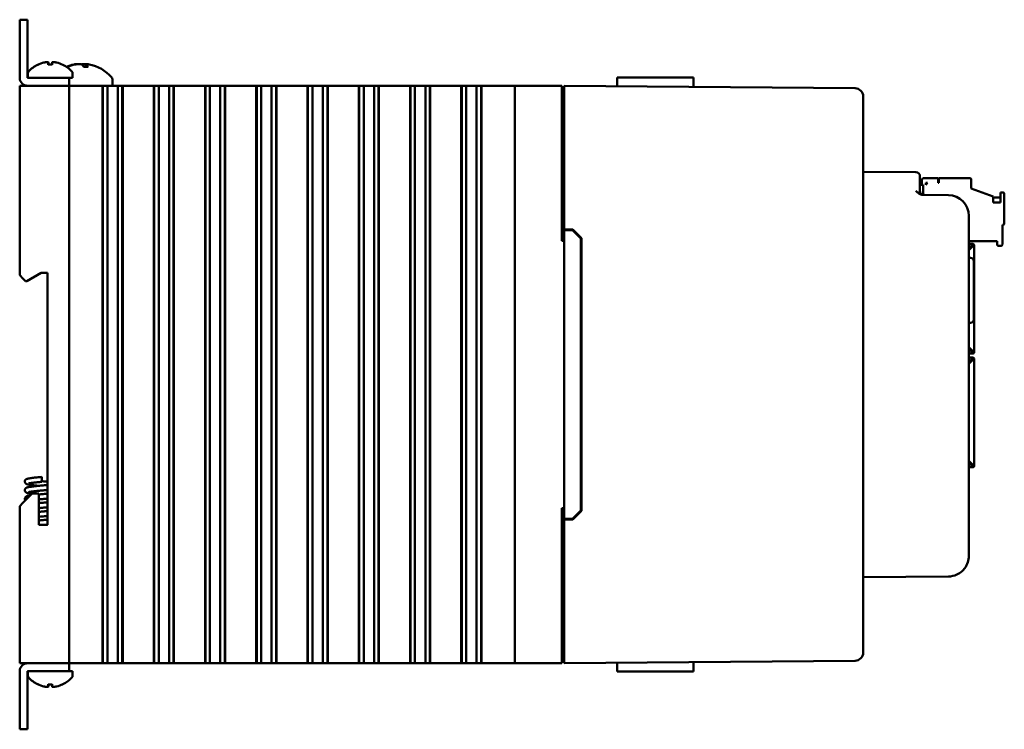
# Model space of a CAD drawing. Header units: inches. Extents: x 1 to 24, y 0.4 to 18.8.
# Tile 3 of 17: x 1 to 6.9, y 7.4 to 11.7. Entities that reach past the tile are written whole.
import ezdxf

# ---------------------------------------------------------------- set-up
doc = ezdxf.new("R2010")
doc.units = ezdxf.units.IN
doc.header["$LTSCALE"] = 0.8
doc.header["$MEASUREMENT"] = 0
doc.layers.add('Visible (ANSI)', color=7, linetype='Continuous', lineweight=50)

msp = doc.modelspace()

# ---------------------------------------------------------------- linework, layer by layer
at = {"layer": 'Visible (ANSI)'}
for p, q in [((1.0268, 11.7191), (0.979, 11.7191)), ((0.979, 11.6691), (0.979, 11.7191)), ((1.0268, 11.7191), (1.0268, 11.6691)), ((0.979, 11.6691), (0.979, 11.3669)), ((1.0268, 11.3669), (1.0268, 11.6691)), ((1.153, 11.4597), (1.1541, 11.4467)), ((1.175, 11.4597), (1.1739, 11.4467)), ((1.029, 11.395), (1.029, 11.3669)), ((1.1762, 11.4467), (1.1518, 11.4467)), ((1.2708, 11.4339), (1.2641, 11.4339)), ((1.299, 11.395), (1.299, 11.3669)), ((1.393, 11.4339), (1.367, 11.4339)), ((1.3782, 11.449), (1.3769, 11.4339)), ((1.229, 11.3669), (1.0269, 11.3669)), ((1.229, 11.3669), (1.279, 11.3669)), ((1.279, 11.3191), (1.279, 11.3669)), ((1.279, 11.3669), (1.299, 11.3669)), ((1.5405, 11.3572), (1.5405, 11.3191)), ((4.5999, 11.3691), (4.7002, 11.3691)), ((4.8491, 11.3691), (4.7002, 11.3691)), ((4.8491, 11.3691), (5.0611, 11.3691)), ((5.0611, 11.3691), (5.0615, 11.3123)), ((0.979, 11.3191), (0.999, 11.3191)), ((0.979, 11.3191), (0.979, 10.1701)), ((1.259, 11.3191), (0.999, 11.3191)), ((1.0269, 11.3191), (1.229, 11.3191)), ((1.259, 11.3191), (1.279, 11.3191)), ((1.279, 7.8191), (1.279, 11.3191)), ((1.299, 11.3191), (1.279, 11.3191)), ((1.299, 11.3191), (1.4767, 11.3191)), ((1.4809, 11.3191), (1.4767, 11.3191)), ((1.482, 11.3191), (1.4809, 11.3191)), ((1.4809, 7.8191), (1.4809, 11.3191)), ((1.4832, 11.3191), (1.482, 11.3191)), ((1.482, 7.8191), (1.482, 11.3191)), ((1.4985, 11.3191), (1.4832, 11.3191)), ((1.4832, 7.8191), (1.4832, 11.3191)), ((1.4985, 11.3191), (1.5105, 11.3191)), ((1.5105, 11.3191), (1.5274, 11.3191)), ((1.5105, 11.3191), (1.5105, 7.8191)), ((1.5274, 11.3191), (1.5413, 11.3191)), ((1.5429, 11.3191), (1.5413, 11.3191)), ((1.5429, 11.3191), (1.5567, 11.3191)), ((1.5567, 11.3191), (1.5736, 11.3191)), ((1.5736, 11.3191), (1.5857, 11.3191)), ((1.5736, 7.8191), (1.5736, 11.3191)), ((1.6009, 11.3191), (1.5857, 11.3191)), ((1.6021, 11.3191), (1.6009, 11.3191)), ((1.6009, 7.8191), (1.6009, 11.3191)), ((1.6033, 11.3191), (1.6021, 11.3191)), ((1.6021, 7.8191), (1.6021, 11.3191)), ((1.6074, 11.3191), (1.6033, 11.3191)), ((1.6033, 7.8191), (1.6033, 11.3191)), ((1.6074, 11.3191), (1.7873, 11.3191)), ((1.7914, 11.3191), (1.7873, 11.3191)), ((1.7926, 11.3191), (1.7914, 11.3191)), ((1.7914, 7.8191), (1.7914, 11.3191)), ((1.7937, 11.3191), (1.7926, 11.3191)), ((1.7926, 7.8191), (1.7926, 11.3191)), ((1.809, 11.3191), (1.7937, 11.3191)), ((1.7937, 7.8191), (1.7937, 11.3191)), ((1.809, 11.3191), (1.8211, 11.3191)), ((1.8211, 11.3191), (1.8379, 11.3191)), ((1.8211, 11.3191), (1.8211, 7.8191)), ((1.8379, 11.3191), (1.8518, 11.3191)), ((1.8534, 11.3191), (1.8518, 11.3191)), ((1.8534, 11.3191), (1.8673, 11.3191)), ((1.8673, 11.3191), (1.8841, 11.3191)), ((1.8841, 11.3191), (1.8962, 11.3191)), ((1.8841, 7.8191), (1.8841, 11.3191)), ((1.9115, 11.3191), (1.8962, 11.3191)), ((1.9127, 11.3191), (1.9115, 11.3191)), ((1.9115, 7.8191), (1.9115, 11.3191)), ((1.9138, 11.3191), (1.9127, 11.3191)), ((1.9127, 7.8191), (1.9127, 11.3191)), ((1.918, 11.3191), (1.9138, 11.3191)), ((1.9138, 7.8191), (1.9138, 11.3191)), ((1.918, 11.3191), (2.0978, 11.3191)), ((2.102, 11.3191), (2.0978, 11.3191)), ((2.1031, 11.3191), (2.102, 11.3191)), ((2.102, 7.8191), (2.102, 11.3191)), ((2.1043, 11.3191), (2.1031, 11.3191)), ((2.1031, 7.8191), (2.1031, 11.3191)), ((2.1196, 11.3191), (2.1043, 11.3191)), ((2.1043, 7.8191), (2.1043, 11.3191)), ((2.1196, 11.3191), (2.1317, 11.3191)), ((2.1317, 11.3191), (2.1485, 11.3191)), ((2.1317, 11.3191), (2.1317, 7.8191)), ((2.1485, 11.3191), (2.1624, 11.3191)), ((2.164, 11.3191), (2.1624, 11.3191)), ((2.164, 11.3191), (2.1779, 11.3191)), ((2.1779, 11.3191), (2.1947, 11.3191)), ((2.1947, 11.3191), (2.2068, 11.3191)), ((2.1947, 7.8191), (2.1947, 11.3191)), ((2.2221, 11.3191), (2.2068, 11.3191)), ((2.2232, 11.3191), (2.2221, 11.3191)), ((2.2221, 7.8191), (2.2221, 11.3191)), ((2.2244, 11.3191), (2.2232, 11.3191)), ((2.2232, 7.8191), (2.2232, 11.3191)), ((2.2285, 11.3191), (2.2244, 11.3191)), ((2.2244, 7.8191), (2.2244, 11.3191)), ((2.2285, 11.3191), (2.4084, 11.3191)), ((2.4125, 11.3191), (2.4084, 11.3191)), ((2.4137, 11.3191), (2.4125, 11.3191)), ((2.4125, 7.8191), (2.4125, 11.3191)), ((2.4149, 11.3191), (2.4137, 11.3191)), ((2.4137, 7.8191), (2.4137, 11.3191)), ((2.4301, 11.3191), (2.4149, 11.3191)), ((2.4149, 7.8191), (2.4149, 11.3191)), ((2.4301, 11.3191), (2.4422, 11.3191)), ((2.4422, 11.3191), (2.4591, 11.3191)), ((2.4422, 11.3191), (2.4422, 7.8191)), ((2.4591, 11.3191), (2.4729, 11.3191)), ((2.4745, 11.3191), (2.4729, 11.3191)), ((2.4745, 11.3191), (2.4884, 11.3191)), ((2.4884, 11.3191), (2.5053, 11.3191)), ((2.5053, 11.3191), (2.5173, 11.3191)), ((2.5053, 7.8191), (2.5053, 11.3191)), ((2.5326, 11.3191), (2.5173, 11.3191)), ((2.5338, 11.3191), (2.5326, 11.3191)), ((2.5326, 7.8191), (2.5326, 11.3191)), ((2.5349, 11.3191), (2.5338, 11.3191)), ((2.5338, 7.8191), (2.5338, 11.3191)), ((2.5391, 11.3191), (2.5349, 11.3191)), ((2.5349, 7.8191), (2.5349, 11.3191)), ((2.5391, 11.3191), (2.7189, 11.3191)), ((2.7231, 11.3191), (2.7189, 11.3191)), ((2.7243, 11.3191), (2.7231, 11.3191)), ((2.7231, 7.8191), (2.7231, 11.3191)), ((2.7254, 11.3191), (2.7243, 11.3191)), ((2.7243, 7.8191), (2.7243, 11.3191)), ((2.7407, 11.3191), (2.7254, 11.3191)), ((2.7254, 7.8191), (2.7254, 11.3191)), ((2.7407, 11.3191), (2.7528, 11.3191)), ((2.7528, 11.3191), (2.7696, 11.3191)), ((2.7528, 11.3191), (2.7528, 7.8191)), ((2.7696, 11.3191), (2.7835, 11.3191)), ((2.7851, 11.3191), (2.7835, 11.3191)), ((2.7851, 11.3191), (2.799, 11.3191)), ((2.799, 11.3191), (2.8158, 11.3191)), ((2.8158, 11.3191), (2.8279, 11.3191)), ((2.8158, 7.8191), (2.8158, 11.3191)), ((2.8432, 11.3191), (2.8279, 11.3191)), ((2.8443, 11.3191), (2.8432, 11.3191)), ((2.8432, 7.8191), (2.8432, 11.3191)), ((2.8455, 11.3191), (2.8443, 11.3191)), ((2.8443, 7.8191), (2.8443, 11.3191)), ((2.8496, 11.3191), (2.8455, 11.3191)), ((2.8455, 7.8191), (2.8455, 11.3191)), ((2.8496, 11.3191), (3.0295, 11.3191)), ((3.0337, 11.3191), (3.0295, 11.3191)), ((3.0348, 11.3191), (3.0337, 11.3191)), ((3.0337, 7.8191), (3.0337, 11.3191)), ((3.036, 11.3191), (3.0348, 11.3191)), ((3.0348, 7.8191), (3.0348, 11.3191)), ((3.0513, 11.3191), (3.036, 11.3191)), ((3.036, 7.8191), (3.036, 11.3191)), ((3.0513, 11.3191), (3.0633, 11.3191)), ((3.0633, 11.3191), (3.0802, 11.3191)), ((3.0633, 11.3191), (3.0633, 7.8191)), ((3.0802, 11.3191), (3.094, 11.3191)), ((3.0957, 11.3191), (3.094, 11.3191)), ((3.0957, 11.3191), (3.1095, 11.3191)), ((3.1095, 11.3191), (3.1264, 11.3191)), ((3.1264, 11.3191), (3.1384, 11.3191)), ((3.1264, 7.8191), (3.1264, 11.3191)), ((3.1537, 11.3191), (3.1384, 11.3191)), ((3.1549, 11.3191), (3.1537, 11.3191)), ((3.1537, 7.8191), (3.1537, 11.3191)), ((3.156, 11.3191), (3.1549, 11.3191)), ((3.1549, 7.8191), (3.1549, 11.3191)), ((3.1602, 11.3191), (3.156, 11.3191)), ((3.156, 7.8191), (3.156, 11.3191)), ((3.1602, 11.3191), (3.3401, 11.3191)), ((3.3442, 11.3191), (3.3401, 11.3191)), ((3.3454, 11.3191), (3.3442, 11.3191)), ((3.3442, 7.8191), (3.3442, 11.3191)), ((3.3465, 11.3191), (3.3454, 11.3191)), ((3.3454, 7.8191), (3.3454, 11.3191)), ((3.3618, 11.3191), (3.3465, 11.3191)), ((3.3465, 7.8191), (3.3465, 11.3191)), ((3.3618, 11.3191), (3.3739, 11.3191)), ((3.3739, 11.3191), (3.3907, 11.3191)), ((3.3739, 11.3191), (3.3739, 7.8191)), ((3.3907, 11.3191), (3.4046, 11.3191)), ((3.4062, 11.3191), (3.4046, 11.3191)), ((3.4062, 11.3191), (3.4201, 11.3191)), ((3.4201, 11.3191), (3.4369, 11.3191)), ((3.4369, 11.3191), (3.449, 11.3191)), ((3.4369, 7.8191), (3.4369, 11.3191)), ((3.4643, 11.3191), (3.449, 11.3191)), ((3.4654, 11.3191), (3.4643, 11.3191)), ((3.4643, 7.8191), (3.4643, 11.3191)), ((3.4666, 11.3191), (3.4654, 11.3191)), ((3.4654, 7.8191), (3.4654, 11.3191)), ((3.4707, 11.3191), (3.4666, 11.3191)), ((3.4666, 7.8191), (3.4666, 11.3191)), ((3.4707, 11.3191), (3.6506, 11.3191)), ((3.6548, 11.3191), (3.6506, 11.3191)), ((3.6559, 11.3191), (3.6548, 11.3191)), ((3.6548, 7.8191), (3.6548, 11.3191)), ((3.6571, 11.3191), (3.6559, 11.3191)), ((3.6559, 7.8191), (3.6559, 11.3191)), ((3.6724, 11.3191), (3.6571, 11.3191)), ((3.6571, 7.8191), (3.6571, 11.3191)), ((3.6724, 11.3191), (3.6844, 11.3191)), ((3.6844, 11.3191), (3.7013, 11.3191)), ((3.6844, 11.3191), (3.6844, 7.8191)), ((3.7013, 11.3191), (3.7151, 11.3191)), ((3.7168, 11.3191), (3.7151, 11.3191)), ((3.7168, 11.3191), (3.7306, 11.3191)), ((3.7306, 11.3191), (3.7475, 11.3191)), ((3.7475, 7.8191), (3.7475, 11.3191)), ((3.7475, 11.3191), (3.7595, 11.3191)), ((3.7748, 11.3191), (3.7595, 11.3191)), ((3.776, 11.3191), (3.7748, 11.3191)), ((3.7748, 7.8191), (3.7748, 11.3191)), ((3.7771, 11.3191), (3.776, 11.3191)), ((3.776, 7.8191), (3.776, 11.3191)), ((3.7813, 11.3191), (3.7771, 11.3191)), ((3.7771, 7.8191), (3.7771, 11.3191)), ((3.7813, 11.3191), (3.904, 11.3191)), ((3.979, 11.3191), (3.904, 11.3191)), ((3.979, 11.3191), (3.999, 11.3191)), ((3.979, 11.3191), (3.979, 7.8191)), ((4.259, 11.3191), (3.999, 11.3191)), ((4.259, 11.3191), (4.264, 11.3191)), ((4.264, 10.3791), (4.264, 11.3191)), ((4.279, 11.2691), (4.279, 11.3191)), ((6.0404, 11.3037), (4.279, 11.3191)), ((4.279, 11.2501), (4.264, 11.2501)), ((4.279, 11.2691), (4.279, 10.4491)), ((6.09, 11.2537), (6.09, 11.2533)), ((6.09, 7.8849), (6.09, 11.2533)), ((6.4092, 10.7948), (6.09, 10.7976)), ((6.434, 10.7698), (6.434, 10.7448)), ((6.434, 10.6818), (6.434, 10.7448)), ((6.4448, 10.747), (6.4448, 10.7194)), ((6.5433, 10.7588), (6.4567, 10.7588)), ((6.5433, 10.7313), (6.5433, 10.7588)), ((6.7362, 10.7588), (6.5472, 10.7588)), ((6.5472, 10.7588), (6.5472, 10.7313)), ((6.7441, 10.6958), (6.7441, 10.7509)), ((6.434, 10.7194), (6.4527, 10.7194)), ((6.4527, 10.6577), (6.4527, 10.7194)), ((6.4685, 10.7313), (6.4803, 10.7313)), ((6.4685, 10.7194), (6.4803, 10.7313)), ((6.4685, 10.7194), (6.4685, 10.7313)), ((6.5472, 10.7313), (6.5433, 10.7313)), ((6.7441, 10.6958), (6.8779, 10.6471)), ((6.6061, 10.6556), (6.4523, 10.6569)), ((6.8779, 10.6108), (6.8779, 10.6471)), ((6.9212, 10.6407), (6.8779, 10.6407)), ((6.937, 10.6722), (6.9212, 10.6722)), ((6.9212, 10.6722), (6.9212, 10.6108)), ((6.9448, 10.4832), (6.9448, 10.6643)), ((6.9212, 10.6108), (6.8779, 10.6108)), ((6.73, 8.4701), (6.73, 10.5306)), ((4.279, 10.4491), (4.3311, 10.4486)), ((4.279, 10.4491), (4.279, 10.4441)), ((4.279, 10.4441), (4.279, 8.6941)), ((4.279, 10.4441), (4.329, 10.4437)), ((4.329, 10.4437), (4.379, 10.3932)), ((4.3311, 10.4486), (4.384, 10.3953)), ((6.933, 10.3572), (6.933, 10.4753)), ((6.933, 10.4753), (6.937, 10.4753)), ((4.379, 8.745), (4.379, 10.3932)), ((4.384, 10.3953), (4.384, 8.7429)), ((4.264, 10.3791), (4.279, 10.3791)), ((6.73, 10.3769), (6.9015, 10.3769)), ((6.73, 10.3613), (6.7514, 10.3613)), ((6.73, 10.3332), (6.7463, 10.3494)), ((6.7514, 10.3443), (6.73, 10.3229)), ((6.7436, 10.3467), (6.7436, 10.3455)), ((6.7436, 10.3364), (6.7436, 10.3455)), ((6.7514, 10.3578), (6.7514, 10.3613)), ((6.7514, 10.3522), (6.7514, 10.3578)), ((6.7542, 10.3494), (6.7598, 10.3494)), ((6.7598, 10.3494), (6.7632, 10.3494)), ((6.7632, 10.3494), (6.7632, 9.7128)), ((6.9015, 10.3769), (6.9015, 10.3572)), ((6.9094, 10.3494), (6.9252, 10.3494)), ((6.7407, 10.2766), (6.73, 10.277)), ((6.76, 10.2567), (6.76, 9.9015)), ((0.999, 10.1501), (0.979, 10.1701)), ((0.999, 10.1501), (1.014, 10.1351)), ((1.0224, 10.1351), (1.109, 10.1851)), ((1.109, 10.1851), (1.147, 10.1851)), ((1.147, 10.1851), (1.147, 8.6581)), ((1.014, 10.1351), (1.0224, 10.1351)), ((6.7407, 9.8815), (6.73, 9.8812)), ((6.73, 9.7343), (6.7514, 9.7128)), ((6.7463, 9.7077), (6.73, 9.724)), ((6.7463, 9.6959), (6.73, 9.6959)), ((6.73, 9.6723), (6.7463, 9.6723)), ((6.7436, 9.7105), (6.7436, 9.7207)), ((6.7463, 9.7077), (6.7463, 9.6959)), ((6.7514, 9.7038), (6.7463, 9.7038)), ((6.7514, 9.6959), (6.7463, 9.6959)), ((6.7463, 9.6605), (6.7463, 9.6723)), ((6.7514, 9.6723), (6.7463, 9.6723)), ((6.7514, 9.7128), (6.7632, 9.7128)), ((6.7554, 9.7128), (6.7554, 9.7077)), ((6.7632, 9.7128), (6.7632, 9.7077)), ((6.73, 9.6442), (6.7463, 9.6605)), ((6.7514, 9.6553), (6.73, 9.6339)), ((6.7436, 9.6475), (6.7436, 9.6577)), ((6.7514, 9.6644), (6.7463, 9.6644)), ((6.7514, 9.6553), (6.7632, 9.6553)), ((6.7554, 9.6553), (6.7554, 9.6605)), ((6.7632, 9.6553), (6.7632, 9.6605)), ((6.7632, 9.0187), (6.7632, 9.6553)), ((6.73, 9.0453), (6.7514, 9.0239)), ((6.7463, 9.0187), (6.73, 9.035)), ((6.7436, 9.0227), (6.7436, 9.0317)), ((6.7436, 9.0227), (6.7436, 9.0215)), ((6.7514, 9.0159), (6.7514, 9.0104)), ((6.7514, 9.0069), (6.7514, 9.0104)), ((6.7598, 9.0187), (6.7542, 9.0187)), ((6.7632, 9.0187), (6.7598, 9.0187)), ((6.73, 9.0069), (6.7514, 9.0069)), ((1.113, 8.9186), (1.113, 8.9486)), ((1.055, 8.8481), (0.999, 8.7921)), ((1.0958, 8.8481), (1.055, 8.8481)), ((1.0958, 8.6581), (1.0958, 8.8481)), ((0.979, 8.7721), (0.999, 8.7921)), ((0.979, 8.7721), (0.979, 7.8191)), ((4.264, 7.8191), (4.264, 8.7591)), ((4.279, 8.7591), (4.264, 8.7591)), ((4.379, 8.745), (4.329, 8.6945)), ((4.384, 8.7429), (4.3311, 8.6895)), ((1.147, 8.6581), (1.0958, 8.6581)), ((4.279, 8.6941), (4.329, 8.6945)), ((4.279, 8.6941), (4.279, 8.6891)), ((4.3311, 8.6895), (4.279, 8.6891)), ((4.279, 8.6891), (4.279, 7.8691)), ((6.09, 8.3406), (6.6061, 8.3451)), ((4.279, 7.8881), (4.264, 7.8881)), ((6.09, 7.8849), (6.09, 7.8845)), ((0.999, 7.8191), (0.979, 7.8191)), ((1.259, 7.8191), (0.999, 7.8191)), ((1.0269, 7.8191), (1.229, 7.8191)), ((1.279, 7.8191), (1.259, 7.8191)), ((1.279, 7.8191), (1.299, 7.8191)), ((1.279, 7.7713), (1.279, 7.8191)), ((1.4767, 7.8191), (1.299, 7.8191)), ((1.4767, 7.8191), (1.4809, 7.8191)), ((1.482, 7.8191), (1.4809, 7.8191)), ((1.4832, 7.8191), (1.482, 7.8191)), ((1.4985, 7.8191), (1.4832, 7.8191)), ((1.5105, 7.8191), (1.4985, 7.8191)), ((1.5274, 7.8191), (1.5105, 7.8191)), ((1.5413, 7.8191), (1.5274, 7.8191)), ((1.5413, 7.8191), (1.5429, 7.8191)), ((1.5567, 7.8191), (1.5429, 7.8191)), ((1.5736, 7.8191), (1.5567, 7.8191)), ((1.5857, 7.8191), (1.5736, 7.8191)), ((1.6009, 7.8191), (1.5857, 7.8191)), ((1.6021, 7.8191), (1.6009, 7.8191)), ((1.6033, 7.8191), (1.6021, 7.8191)), ((1.6033, 7.8191), (1.6074, 7.8191)), ((1.7873, 7.8191), (1.6074, 7.8191)), ((1.7873, 7.8191), (1.7914, 7.8191)), ((1.7926, 7.8191), (1.7914, 7.8191)), ((1.7937, 7.8191), (1.7926, 7.8191)), ((1.809, 7.8191), (1.7937, 7.8191)), ((1.8211, 7.8191), (1.809, 7.8191)), ((1.8379, 7.8191), (1.8211, 7.8191)), ((1.8518, 7.8191), (1.8379, 7.8191)), ((1.8518, 7.8191), (1.8534, 7.8191)), ((1.8673, 7.8191), (1.8534, 7.8191)), ((1.8841, 7.8191), (1.8673, 7.8191)), ((1.8962, 7.8191), (1.8841, 7.8191)), ((1.9115, 7.8191), (1.8962, 7.8191)), ((1.9127, 7.8191), (1.9115, 7.8191)), ((1.9138, 7.8191), (1.9127, 7.8191)), ((1.9138, 7.8191), (1.918, 7.8191)), ((2.0978, 7.8191), (1.918, 7.8191)), ((2.0978, 7.8191), (2.102, 7.8191)), ((2.1031, 7.8191), (2.102, 7.8191)), ((2.1043, 7.8191), (2.1031, 7.8191)), ((2.1196, 7.8191), (2.1043, 7.8191)), ((2.1317, 7.8191), (2.1196, 7.8191)), ((2.1485, 7.8191), (2.1317, 7.8191)), ((2.1624, 7.8191), (2.1485, 7.8191)), ((2.1624, 7.8191), (2.164, 7.8191)), ((2.1779, 7.8191), (2.164, 7.8191)), ((2.1947, 7.8191), (2.1779, 7.8191)), ((2.2068, 7.8191), (2.1947, 7.8191)), ((2.2221, 7.8191), (2.2068, 7.8191)), ((2.2232, 7.8191), (2.2221, 7.8191)), ((2.2244, 7.8191), (2.2232, 7.8191)), ((2.2244, 7.8191), (2.2285, 7.8191)), ((2.4084, 7.8191), (2.2285, 7.8191)), ((2.4084, 7.8191), (2.4125, 7.8191)), ((2.4137, 7.8191), (2.4125, 7.8191)), ((2.4149, 7.8191), (2.4137, 7.8191)), ((2.4301, 7.8191), (2.4149, 7.8191)), ((2.4422, 7.8191), (2.4301, 7.8191)), ((2.4591, 7.8191), (2.4422, 7.8191)), ((2.4729, 7.8191), (2.4591, 7.8191)), ((2.4729, 7.8191), (2.4745, 7.8191)), ((2.4884, 7.8191), (2.4745, 7.8191)), ((2.5053, 7.8191), (2.4884, 7.8191)), ((2.5173, 7.8191), (2.5053, 7.8191)), ((2.5326, 7.8191), (2.5173, 7.8191)), ((2.5338, 7.8191), (2.5326, 7.8191)), ((2.5349, 7.8191), (2.5338, 7.8191)), ((2.5349, 7.8191), (2.5391, 7.8191)), ((2.7189, 7.8191), (2.5391, 7.8191)), ((2.7189, 7.8191), (2.7231, 7.8191)), ((2.7243, 7.8191), (2.7231, 7.8191)), ((2.7254, 7.8191), (2.7243, 7.8191)), ((2.7407, 7.8191), (2.7254, 7.8191)), ((2.7528, 7.8191), (2.7407, 7.8191)), ((2.7696, 7.8191), (2.7528, 7.8191)), ((2.7835, 7.8191), (2.7696, 7.8191)), ((2.7835, 7.8191), (2.7851, 7.8191)), ((2.799, 7.8191), (2.7851, 7.8191)), ((2.8158, 7.8191), (2.799, 7.8191)), ((2.8279, 7.8191), (2.8158, 7.8191)), ((2.8432, 7.8191), (2.8279, 7.8191)), ((2.8443, 7.8191), (2.8432, 7.8191)), ((2.8455, 7.8191), (2.8443, 7.8191)), ((2.8455, 7.8191), (2.8496, 7.8191)), ((3.0295, 7.8191), (2.8496, 7.8191)), ((3.0295, 7.8191), (3.0337, 7.8191)), ((3.0348, 7.8191), (3.0337, 7.8191)), ((3.036, 7.8191), (3.0348, 7.8191)), ((3.0513, 7.8191), (3.036, 7.8191)), ((3.0633, 7.8191), (3.0513, 7.8191)), ((3.0802, 7.8191), (3.0633, 7.8191)), ((3.094, 7.8191), (3.0802, 7.8191)), ((3.094, 7.8191), (3.0957, 7.8191)), ((3.1095, 7.8191), (3.0957, 7.8191)), ((3.1264, 7.8191), (3.1095, 7.8191)), ((3.1384, 7.8191), (3.1264, 7.8191)), ((3.1537, 7.8191), (3.1384, 7.8191)), ((3.1549, 7.8191), (3.1537, 7.8191)), ((3.156, 7.8191), (3.1549, 7.8191)), ((3.156, 7.8191), (3.1602, 7.8191)), ((3.3401, 7.8191), (3.1602, 7.8191)), ((3.3401, 7.8191), (3.3442, 7.8191)), ((3.3454, 7.8191), (3.3442, 7.8191)), ((3.3465, 7.8191), (3.3454, 7.8191)), ((3.3618, 7.8191), (3.3465, 7.8191)), ((3.3739, 7.8191), (3.3618, 7.8191)), ((3.3907, 7.8191), (3.3739, 7.8191)), ((3.4046, 7.8191), (3.3907, 7.8191)), ((3.4046, 7.8191), (3.4062, 7.8191)), ((3.4201, 7.8191), (3.4062, 7.8191)), ((3.4369, 7.8191), (3.4201, 7.8191)), ((3.449, 7.8191), (3.4369, 7.8191)), ((3.4643, 7.8191), (3.449, 7.8191)), ((3.4654, 7.8191), (3.4643, 7.8191)), ((3.4666, 7.8191), (3.4654, 7.8191)), ((3.4666, 7.8191), (3.4707, 7.8191)), ((3.6506, 7.8191), (3.4707, 7.8191)), ((3.6506, 7.8191), (3.6548, 7.8191)), ((3.6559, 7.8191), (3.6548, 7.8191)), ((3.6571, 7.8191), (3.6559, 7.8191)), ((3.6724, 7.8191), (3.6571, 7.8191)), ((3.6844, 7.8191), (3.6724, 7.8191)), ((3.7013, 7.8191), (3.6844, 7.8191)), ((3.7151, 7.8191), (3.7013, 7.8191)), ((3.7151, 7.8191), (3.7168, 7.8191)), ((3.7306, 7.8191), (3.7168, 7.8191)), ((3.7475, 7.8191), (3.7306, 7.8191)), ((3.7595, 7.8191), (3.7475, 7.8191)), ((3.7748, 7.8191), (3.7595, 7.8191)), ((3.776, 7.8191), (3.7748, 7.8191)), ((3.7771, 7.8191), (3.776, 7.8191)), ((3.7771, 7.8191), (3.7813, 7.8191)), ((3.904, 7.8191), (3.7813, 7.8191)), ((3.904, 7.8191), (3.979, 7.8191)), ((3.999, 7.8191), (3.979, 7.8191)), ((4.259, 7.8191), (3.999, 7.8191)), ((4.264, 7.8191), (4.259, 7.8191)), ((4.279, 7.8191), (4.279, 7.8691)), ((4.279, 7.8191), (6.0404, 7.8345)), ((5.0611, 7.7691), (5.0615, 7.8259)), ((0.979, 7.7712), (0.979, 7.4691)), ((1.0268, 7.4691), (1.0268, 7.7712)), ((1.0269, 7.7713), (1.229, 7.7713)), ((1.029, 7.7432), (1.029, 7.7713)), ((1.279, 7.7713), (1.229, 7.7713)), ((1.299, 7.7713), (1.279, 7.7713)), ((1.299, 7.7432), (1.299, 7.7713)), ((4.5999, 7.7691), (4.7002, 7.7691)), ((4.8491, 7.7691), (4.7002, 7.7691)), ((4.8491, 7.7691), (5.0611, 7.7691)), ((1.1518, 7.6914), (1.1762, 7.6914)), ((1.153, 7.6785), (1.1541, 7.6914)), ((1.175, 7.6785), (1.1739, 7.6914)), ((0.979, 7.4191), (0.979, 7.4691)), ((1.0268, 7.4691), (1.0268, 7.4191)), ((0.979, 7.4191), (1.0268, 7.4191))]:
    msp.add_line(p, q, dxfattribs=at)
for centre, radius, start, end in [((1.044, 11.395), 0.015, 138.38839, 180), ((1.164, 11.2884), 0.1755, 115.97376, 138.38839), ((1.0896, 11.4411), 0.0056, 93.03124, 115.97376), ((1.2384, 11.4411), 0.0056, 64.02624, 86.96876), ((1.164, 11.2884), 0.1755, 41.61161, 64.02624), ((1.354, 11.2096), 0.2425, 100.82657, 112.2949), ((1.284, 11.395), 0.015, 0, 41.61161), ((1.354, 11.2096), 0.2425, 41.54088, 79.17343), ((1.0269, 11.3669), 0.0478, 180, 270), ((1.0269, 11.3669), 0.0000394, 180, 270), ((1.5205, 11.3572), 0.02, 0, 41.54088), ((6.04, 11.2537), 0.05, 0, 89.5), ((6.409, 10.7698), 0.025, 0, 89.5), ((6.4567, 10.747), 0.0118, 90, 180), ((6.7362, 10.7509), 0.00787, 360, 90), ((6.459, 10.6818), 0.025, 180, 269.5), ((6.605, 10.5306), 0.125, 0, 89.5), ((6.937, 10.6643), 0.00787, 360, 90), ((6.937, 10.4832), 0.00787, 270, 360), ((6.7514, 10.3494), 0.0118, 0, 90), ((6.7514, 10.3494), 0.00394, 0, 90), ((6.9094, 10.3572), 0.00787, 180, 270), ((6.9252, 10.3572), 0.00787, 270, 360), ((6.74, 10.2567), 0.02, 0, 88), ((6.74, 9.9015), 0.02, 272, 0), ((6.7514, 9.7077), 0.0118, 270, 0), ((6.7514, 9.7077), 0.00394, 270, 0), ((6.7514, 9.6605), 0.0118, 0, 90), ((6.7514, 9.6605), 0.00394, 0, 90), ((6.7514, 9.0187), 0.00394, 270, 0), ((6.7514, 9.0187), 0.0118, 270, 0), ((6.605, 8.4701), 0.125, 323.62792, 0), ((6.04, 7.8845), 0.05, 270.5, 0), ((1.0269, 7.7712), 0.0478, 90, 180), ((1.0269, 7.7712), 0.0000394, 90, 180), ((1.044, 7.7432), 0.015, 180, 221.61161), ((1.164, 7.8498), 0.1755, 221.61161, 244.02624), ((1.164, 7.8498), 0.1755, 295.97376, 318.38839), ((1.284, 7.7432), 0.015, 318.38839, 0), ((1.0896, 7.697), 0.0056, 244.02624, 266.96876), ((1.2384, 7.697), 0.0056, 273.03124, 295.97376)]:
    msp.add_arc(centre, radius, start, end, dxfattribs=at)
for centre, major_axis, ratio, start_param, end_param in [((1.1636, 11.2889), (0.1419, 0.103), 0.994184, 1.162703, 1.391464), ((1.1703, 11.2889), (-0.0153, 0.1747), 0.063267, 0.217042, 0.445804), ((1.1577, 11.2889), (0.0153, 0.1747), 0.063267, 5.837382, 6.066143), ((1.1644, 11.2889), (0.1419, -0.103), 0.994184, 1.750128, 1.978889), ((1.3564, 11.2105), (-0.0807, 0.2284), 0.965147, 6.148166, 6.344309), ((1.3509, 11.2105), (0.0626, 0.234), 0.941411, 0.440211, 0.639111), ((1.3633, 11.2105), (-0.0218, 0.2413), 0.24677, 5.8685, 6.067399), ((1.345, 11.2105), (0.0223, 0.2412), 0.325805, 5.920934, 6.119834), ((1.1636, 7.8492), (-0.1419, 0.103), 0.994184, 1.750128, 1.978889), ((1.1703, 7.8492), (-0.0153, -0.1747), 0.063267, 5.837382, 6.066143), ((1.1577, 7.8492), (0.0153, -0.1747), 0.063267, 0.217042, 0.445804), ((1.1644, 7.8492), (-0.1419, -0.103), 0.994184, 1.162703, 1.391464)]:
    msp.add_ellipse(centre, major_axis=major_axis, ratio=ratio, start_param=start_param, end_param=end_param, dxfattribs=at)
for points, knots in [([(1.1259, 11.4593), (1.1291, 11.4601), (1.1325, 11.4607), (1.1388, 11.4616), (1.1418, 11.4618), (1.1466, 11.4619), (1.1488, 11.4618), (1.1518, 11.4612), (1.1527, 11.4606), (1.153, 11.4598), (1.153, 11.4596), (1.153, 11.4593)], [0, 0, 0, 0, 0.0244853, 0.0244853, 0.0489707, 0.0489707, 0.0733441, 0.0733441, 0.0977174, 0.0977174, 0.1059587, 0.1059587, 0.1059587, 0.1059587]), ([(1.1751, 11.4593), (1.1749, 11.4601), (1.1754, 11.4607), (1.1776, 11.4616), (1.1794, 11.4618), (1.1837, 11.4619), (1.1864, 11.4618), (1.1924, 11.4612), (1.1957, 11.4606), (1.1999, 11.4598), (1.201, 11.4596), (1.2021, 11.4593)], [0, 0, 0, 0, 0.0245201, 0.0245201, 0.0490401, 0.0490401, 0.0733788, 0.0733788, 0.0977174, 0.0977174, 0.1059587, 0.1059587, 0.1059587, 0.1059587]), ([(1.1517, 11.4462), (1.1517, 11.4462), (1.1517, 11.4463), (1.1517, 11.4466), (1.1518, 11.4467), (1.1518, 11.4467)], [0.015061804, 0.015061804, 0.015061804, 0.015061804, 0.015911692, 0.015911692, 0.021209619, 0.021209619, 0.021209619, 0.021209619]), ([(1.1762, 11.4467), (1.1762, 11.4467), (1.1763, 11.4466), (1.1763, 11.4463), (1.1763, 11.4462), (1.1763, 11.4462)], [0.063402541, 0.063402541, 0.063402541, 0.063402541, 0.068700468, 0.068700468, 0.069550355, 0.069550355, 0.069550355, 0.069550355]), ([(1.3293, 11.4496), (1.3288, 11.4498), (1.3278, 11.45), (1.3248, 11.45), (1.3223, 11.4499), (1.316, 11.4491), (1.3123, 11.4485), (1.3078, 11.4476), (1.307, 11.4475), (1.3061, 11.4473)], [0.03899714, 0.03899714, 0.03899714, 0.03899714, 0.06091597, 0.06091597, 0.0912553, 0.0912553, 0.12159464, 0.12159464, 0.12829742, 0.12829742, 0.12829742, 0.12829742]), ([(1.3136, 11.4473), (1.3174, 11.4481), (1.3216, 11.4488), (1.33, 11.4497), (1.3342, 11.4499), (1.3414, 11.45), (1.3448, 11.4499), (1.3505, 11.4491), (1.3526, 11.4485), (1.3543, 11.4476), (1.3545, 11.4475), (1.3548, 11.4473)], [0, 0, 0, 0, 0.030458, 0.030458, 0.060916, 0.060916, 0.0912553, 0.0912553, 0.1215946, 0.1215946, 0.1282974, 0.1282974, 0.1282974, 0.1282974]), ([(1.3787, 11.4496), (1.3757, 11.4498), (1.3728, 11.45), (1.3667, 11.45), (1.3632, 11.4499), (1.3576, 11.4491), (1.3554, 11.4485), (1.354, 11.4478), (1.354, 11.4478), (1.354, 11.4478)], [0.03899714, 0.03899714, 0.03899714, 0.03899714, 0.06091597, 0.06091597, 0.0912553, 0.0912553, 0.12159464, 0.12159464, 0.12200406, 0.12200406, 0.12200406, 0.12200406]), ([(1.3798, 11.4473), (1.3786, 11.4481), (1.378, 11.4488), (1.3785, 11.4497), (1.3797, 11.4499), (1.3832, 11.45), (1.3858, 11.4499), (1.392, 11.4491), (1.3957, 11.4485), (1.3995, 11.4478), (1.3995, 11.4478), (1.3996, 11.4478)], [0, 0, 0, 0, 0.030458, 0.030458, 0.060916, 0.060916, 0.0912553, 0.0912553, 0.1215946, 0.1215946, 0.1220041, 0.1220041, 0.1220041, 0.1220041]), ([(1.393, 11.4339), (1.3932, 11.4339), (1.3935, 11.4338), (1.3937, 11.4335), (1.3937, 11.4335), (1.3937, 11.4335)], [0.070224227, 0.070224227, 0.070224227, 0.070224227, 0.076097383, 0.076097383, 0.076126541, 0.076126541, 0.076126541, 0.076126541]), ([(6.4092, 10.6823), (6.4093, 10.6822), (6.4093, 10.6822), (6.4143, 10.6772), (6.4192, 10.6721), (6.4288, 10.6647), (6.4336, 10.6616), (6.4439, 10.6577), (6.4483, 10.6569), (6.4523, 10.6569)], [-0.000493, -0.000493, -0.000493, -0.000493, 0, 0, 0.0531307, 0.0531307, 0.0915083, 0.0915083, 0.1243596, 0.1243596, 0.1243596, 0.1243596]), ([(6.7514, 10.3522), (6.7506, 10.3519), (6.7497, 10.3514), (6.748, 10.3505), (6.7472, 10.35), (6.7463, 10.3494)], [-0.01526468, -0.01526468, -0.01526468, -0.01526468, -0.00763234, -0.00763234, 0, 0, 0, 0]), ([(6.7514, 10.3443), (6.7519, 10.3452), (6.7525, 10.346), (6.7534, 10.3477), (6.7538, 10.3486), (6.7542, 10.3494)], [-0.01526468, -0.01526468, -0.01526468, -0.01526468, -0.00763234, -0.00763234, 0, 0, 0, 0]), ([(6.7463, 9.0187), (6.7472, 9.0182), (6.748, 9.0177), (6.7497, 9.0167), (6.7506, 9.0163), (6.7514, 9.0159)], [-0.01526468, -0.01526468, -0.01526468, -0.01526468, -0.00763234, -0.00763234, 0, 0, 0, 0]), ([(6.7542, 9.0187), (6.7538, 9.0196), (6.7534, 9.0204), (6.7525, 9.0222), (6.7519, 9.023), (6.7514, 9.0239)], [-0.01526468, -0.01526468, -0.01526468, -0.01526468, -0.00763234, -0.00763234, 0, 0, 0, 0]), ([(1.0935, 8.8943), (1.0892, 8.8947), (1.085, 8.8951), (1.072, 8.8964), (1.0636, 8.8973), (1.0485, 8.8992), (1.0418, 8.9001), (1.0305, 8.9021), (1.0261, 8.903), (1.0199, 8.9056), (1.0178, 8.9066), (1.0146, 8.9095), (1.0136, 8.9107), (1.0118, 8.9136), (1.011, 8.9154), (1.0102, 8.9192), (1.0102, 8.9211), (1.0107, 8.9248), (1.0114, 8.9265), (1.013, 8.9296), (1.0141, 8.9309), (1.0163, 8.9331), (1.0174, 8.9339), (1.0198, 8.9354), (1.0211, 8.9359), (1.0248, 8.9374), (1.0274, 8.9381), (1.0336, 8.9395), (1.0375, 8.9402), (1.0496, 8.942), (1.0591, 8.9432), (1.0783, 8.9453), (1.088, 8.9462), (1.1028, 8.9477), (1.1079, 8.9482), (1.113, 8.9486)], [11.1240121, 11.1240121, 11.1240121, 11.1240121, 11.1572683, 11.1572683, 11.2296651, 11.2296651, 11.303802, 11.303802, 11.383081, 11.383081, 11.4154412, 11.4154412, 11.430616, 11.430616, 11.4478866, 11.4478866, 11.4639811, 11.4639811, 11.4800061, 11.4800061, 11.4961327, 11.4961327, 11.5128901, 11.5128901, 11.53448, 11.53448, 11.5809492, 11.5809492, 11.6339689, 11.6339689, 11.7251498, 11.7251498, 11.801134, 11.801134, 11.8400759, 11.8400759, 11.8400759, 11.8400759]), ([(1.053, 8.8461), (1.0529, 8.8461), (1.0527, 8.8462), (1.0452, 8.8471), (1.0388, 8.8481), (1.0309, 8.8496), (1.0284, 8.8502), (1.0236, 8.8516), (1.0213, 8.8523), (1.0176, 8.8545), (1.0167, 8.8552), (1.015, 8.8567), (1.0142, 8.8575), (1.0124, 8.8598), (1.0115, 8.8616), (1.0104, 8.8654), (1.0102, 8.8673), (1.0104, 8.871), (1.0109, 8.8728), (1.0124, 8.8761), (1.0134, 8.8775), (1.0155, 8.8799), (1.0166, 8.8808), (1.019, 8.8824), (1.0201, 8.883), (1.0233, 8.8844), (1.0252, 8.885), (1.0329, 8.887), (1.04, 8.8882), (1.0575, 8.8905), (1.0677, 8.8917), (1.0878, 8.8937), (1.0975, 8.8947), (1.1167, 8.8965), (1.1263, 8.8974), (1.1394, 8.8987), (1.1432, 8.8991), (1.147, 8.8995)], [9.7601426, 9.7601426, 9.7601426, 9.7601426, 9.7618161, 9.7618161, 9.8364032, 9.8364032, 9.8769481, 9.8769481, 9.9214479, 9.9214479, 9.9352914, 9.9352914, 9.9466054, 9.9466054, 9.9644588, 9.9644588, 9.9806025, 9.9806025, 9.9966388, 9.9966388, 10.0127224, 10.0127224, 10.0291866, 10.0291866, 10.0488269, 10.0488269, 10.0852479, 10.0852479, 10.1803899, 10.1803899, 10.2709759, 10.2709759, 10.3453082, 10.3453082, 10.4177523, 10.4177523, 10.4491507, 10.4491507, 10.4491507, 10.4491507]), ([(1.113, 8.9186), (1.1035, 8.9177), (1.0939, 8.9168), (1.0762, 8.915), (1.0679, 8.9141), (1.0536, 8.9124), (1.0473, 8.9115), (1.0404, 8.9103), (1.0384, 8.91), (1.0356, 8.9093), (1.0345, 8.909), (1.0336, 8.9087), (1.0334, 8.9087), (1.0334, 8.9087)], [0, 0, 0, 0, 0.0728927, 0.0728927, 0.143871, 0.143871, 0.2132275, 0.2132275, 0.2454116, 0.2454116, 0.2737177, 0.2737177, 0.2897646, 0.2897646, 0.2897646, 0.2897646]), ([(1.113, 8.9224), (1.1151, 8.9222), (1.1172, 8.922), (1.1286, 8.9209), (1.1379, 8.92), (1.1468, 8.9191), (1.1469, 8.9191), (1.147, 8.9191)], [0.71416341, 0.71416341, 0.71416341, 0.71416341, 0.73021266, 0.73021266, 0.80153173, 0.80153173, 0.80258621, 0.80258621, 0.80258621, 0.80258621]), ([(1.0132, 8.8063), (1.0129, 8.8067), (1.0127, 8.8071), (1.0115, 8.8091), (1.0108, 8.811), (1.0102, 8.8148), (1.0102, 8.8167), (1.0109, 8.8203), (1.0116, 8.822), (1.0133, 8.825), (1.0144, 8.8263), (1.0166, 8.8284), (1.0178, 8.8291), (1.0202, 8.8306), (1.0215, 8.8311), (1.0256, 8.8327), (1.0286, 8.8334), (1.0352, 8.8348), (1.0389, 8.8354), (1.0429, 8.836)], [8.4680548, 8.4680548, 8.4680548, 8.4680548, 8.4727367, 8.4727367, 8.4897381, 8.4897381, 8.5058243, 8.5058243, 8.5218484, 8.5218484, 8.5379977, 8.5379977, 8.5549432, 8.5549432, 8.5776493, 8.5776493, 8.6301202, 8.6301202, 8.6780839, 8.6780839, 8.6780839, 8.6780839]), ([(1.147, 8.8694), (1.1407, 8.8688), (1.1341, 8.8682), (1.118, 8.8666), (1.1082, 8.8657), (1.0896, 8.8639), (1.0806, 8.863), (1.0644, 8.8612), (1.057, 8.8603), (1.0449, 8.8587), (1.04, 8.8578), (1.0354, 8.8568), (1.0344, 8.8565), (1.0335, 8.8562), (1.0334, 8.8562), (1.0334, 8.8562)], [1.3918652, 1.3918652, 1.3918652, 1.3918652, 1.443557, 1.443557, 1.516423, 1.516423, 1.5880225, 1.5880225, 1.658341, 1.658341, 1.7262717, 1.7262717, 1.7557996, 1.7557996, 1.7698133, 1.7698133, 1.7698133, 1.7698133]), ([(1.0958, 8.842), (1.0973, 8.8421), (1.0988, 8.8423), (1.1097, 8.8433), (1.1194, 8.8442), (1.135, 8.8458), (1.1412, 8.8464), (1.147, 8.847)], [8.8362617, 8.8362617, 8.8362617, 8.8362617, 8.8477191, 8.8477191, 8.9204996, 8.9204996, 8.9692385, 8.9692385, 8.9692385, 8.9692385]), ([(1.147, 8.8169), (1.1403, 8.8163), (1.1332, 8.8156), (1.1167, 8.814), (1.1069, 8.8131), (1.097, 8.8121), (1.0964, 8.812), (1.0958, 8.812)], [2.8719557, 2.8719557, 2.8719557, 2.8719557, 2.9269756, 2.9269756, 2.999773, 2.999773, 3.0043604, 3.0043604, 3.0043604, 3.0043604]), ([(1.0958, 8.7895), (1.0968, 8.7896), (1.0978, 8.7897), (1.1083, 8.7907), (1.118, 8.7916), (1.1341, 8.7932), (1.1407, 8.7938), (1.147, 8.7945)], [7.3561769, 7.3561769, 7.3561769, 7.3561769, 7.3640216, 7.3640216, 7.4368761, 7.4368761, 7.4891432, 7.4891432, 7.4891432, 7.4891432]), ([(1.147, 8.7644), (1.1381, 8.7635), (1.1286, 8.7626), (1.1113, 8.761), (1.1034, 8.7602), (1.0958, 8.7595)], [4.3518165, 4.3518165, 4.3518165, 4.3518165, 4.4247626, 4.4247626, 4.4841988, 4.4841988, 4.4841988, 4.4841988]), ([(1.0958, 8.737), (1.0964, 8.7371), (1.0971, 8.7371), (1.1071, 8.7381), (1.1169, 8.739), (1.1334, 8.7406), (1.1404, 8.7413), (1.147, 8.742)], [5.8761164, 5.8761164, 5.8761164, 5.8761164, 5.8810601, 5.8810601, 5.9539752, 5.9539752, 6.0090732, 6.0090732, 6.0090732, 6.0090732]), ([(1.147, 8.712), (1.141, 8.7113), (1.1347, 8.7107), (1.1189, 8.7092), (1.1091, 8.7083), (1.0984, 8.7072), (1.0971, 8.7071), (1.0958, 8.707)], [5.8317049, 5.8317049, 5.8317049, 5.8317049, 5.8810601, 5.8810601, 5.9539752, 5.9539752, 5.9641297, 5.9641297, 5.9641297, 5.9641297]), ([(1.1326, 8.763), (1.1368, 8.7626), (1.1409, 8.7622), (1.1456, 8.7617), (1.1463, 8.7616), (1.147, 8.7616)], [5.20410633, 5.20410633, 5.20410633, 5.20410633, 5.23660055, 5.23660055, 5.24248366, 5.24248366, 5.24248366, 5.24248366]), ([(1.1326, 8.7105), (1.1375, 8.71), (1.1422, 8.7096), (1.1469, 8.7091), (1.147, 8.7091), (1.147, 8.7091)], [6.684142, 6.684142, 6.684142, 6.684142, 6.72206681, 6.72206681, 6.72248858, 6.72248858, 6.72248858, 6.72248858]), ([(1.0958, 8.6845), (1.0995, 8.6848), (1.1032, 8.6852), (1.1164, 8.6865), (1.1261, 8.6874), (1.1392, 8.6887), (1.1432, 8.6891), (1.147, 8.6895)], [4.3962397, 4.3962397, 4.3962397, 4.3962397, 4.4247626, 4.4247626, 4.4972183, 4.4972183, 4.5292414, 4.5292414, 4.5292414, 4.5292414]), ([(6.6061, 8.3451), (6.6062, 8.3451), (6.6063, 8.3451), (6.6242, 8.3453), (6.6415, 8.3493), (6.6686, 8.3618), (6.6787, 8.3685), (6.6946, 8.3824), (6.7006, 8.3891), (6.7057, 8.396)], [-0.0007616, -0.0007616, -0.0007616, -0.0007616, 0, 0, 0.1603062, 0.1603062, 0.2755389, 0.2755389, 0.3698341, 0.3698341, 0.3698341, 0.3698341]), ([(1.153, 7.6788), (1.1531, 7.6781), (1.1526, 7.6775), (1.1504, 7.6766), (1.1486, 7.6763), (1.1444, 7.6762), (1.1416, 7.6764), (1.1356, 7.677), (1.1323, 7.6775), (1.1281, 7.6784), (1.127, 7.6786), (1.1259, 7.6788)], [0, 0, 0, 0, 0.0245201, 0.0245201, 0.0490401, 0.0490401, 0.0733788, 0.0733788, 0.0977174, 0.0977174, 0.1059587, 0.1059587, 0.1059587, 0.1059587]), ([(1.1518, 7.6914), (1.1518, 7.6914), (1.1517, 7.6916), (1.1517, 7.6919), (1.1517, 7.692), (1.1517, 7.692)], [0.063402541, 0.063402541, 0.063402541, 0.063402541, 0.068700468, 0.068700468, 0.069550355, 0.069550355, 0.069550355, 0.069550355]), ([(1.2021, 7.6788), (1.199, 7.6781), (1.1956, 7.6775), (1.1892, 7.6766), (1.1862, 7.6763), (1.1814, 7.6762), (1.1793, 7.6764), (1.1762, 7.677), (1.1754, 7.6775), (1.175, 7.6784), (1.175, 7.6786), (1.1751, 7.6788)], [0, 0, 0, 0, 0.0245201, 0.0245201, 0.0490401, 0.0490401, 0.0733788, 0.0733788, 0.0977174, 0.0977174, 0.1059587, 0.1059587, 0.1059587, 0.1059587]), ([(1.1763, 7.692), (1.1763, 7.692), (1.1763, 7.6919), (1.1763, 7.6916), (1.1762, 7.6914), (1.1762, 7.6914)], [0.015061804, 0.015061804, 0.015061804, 0.015061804, 0.015911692, 0.015911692, 0.021209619, 0.021209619, 0.021209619, 0.021209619])]:
    msp.add_open_spline(points, degree=3, knots=knots, dxfattribs=at)
for points in [[(1.2624, 11.4337), (1.263, 11.4339), (1.2636, 11.4339), (1.2641, 11.4339)], [(6.7514, 10.3578), (6.7497, 10.3556), (6.748, 10.3526), (6.7463, 10.3494)], [(6.7514, 10.3443), (6.7545, 10.346), (6.7576, 10.3477), (6.7598, 10.3494)], [(6.7632, 10.1499), (6.7633, 10.1508), (6.7632, 10.1517), (6.7632, 10.1526)], [(6.7632, 10.0384), (6.7632, 10.0393), (6.7633, 10.0402), (6.7632, 10.0411)], [(6.7632, 9.3271), (6.7633, 9.3279), (6.7632, 9.3288), (6.7632, 9.3298)], [(6.7632, 9.2156), (6.7632, 9.2165), (6.7633, 9.2174), (6.7632, 9.2182)], [(6.7463, 9.0187), (6.748, 9.0156), (6.7497, 9.0126), (6.7514, 9.0104)], [(6.7598, 9.0187), (6.7576, 9.0204), (6.7545, 9.0221), (6.7514, 9.0239)], [(1.1326, 8.868), (1.1375, 8.8675), (1.1424, 8.8671), (1.147, 8.8666)], [(1.1326, 8.8155), (1.1375, 8.815), (1.1423, 8.8146), (1.147, 8.8141)], [(1.147, 8.6594), (1.1426, 8.659), (1.138, 8.6585), (1.1334, 8.6581)]]:
    msp.add_open_spline(points, degree=3, dxfattribs=at)
for points in [[(4.5999, 11.3691), (4.5996, 11.3427), (4.5994, 11.3163)], [(4.5999, 7.7691), (4.5996, 7.7955), (4.5994, 7.8219)]]:
    msp.add_rational_spline(points, [1.00000000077, 1.00000000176, 1.00000000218], degree=2, dxfattribs=at)

doc.saveas('drawing.dxf')
